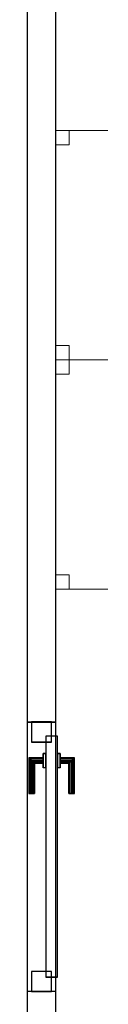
# Model space of a CAD drawing. Header units: metres. Extents: x 391.1 to 427.5, y 12.7 to 28.4.
# Tile 131 of 139: x 421.407 to 421.663, y 18.094 to 21.53. Entities that reach past the tile are written whole.
import ezdxf

# ---------------------------------------------------------------- set-up
doc = ezdxf.new("R2010")
doc.units = ezdxf.units.M
doc.layers.add('01_CARPINTERIA', color=5, linetype='Continuous', lineweight=25, true_color=0x0000ff)
for name, color, linetype, lineweight in [('02_MOBILIARIO', 7, 'Continuous', 18), ('A-DETL-____-MBND', 7, 'Continuous', 18), ('A-GENM-____-OTLN', 7, 'Continuous', 18), ('A-WALL-____-MCUT', 7, 'Continuous', 25), ('A-WALL-____-OTLN', 7, 'Continuous', 25)]:
    doc.layers.add(name, color=color, linetype=linetype, lineweight=lineweight)

# ---------------------------------------------------------------- blocks, each defined once
blk = doc.blocks.new('Family - Taula 120X80_P1-154623-04_TEL_P1')
at = {"layer": 'A-DETL-____-MBND', "color": 253, "true_color": 0xaaaaaa}
for p, q in [((0, 0), (0, 0.8001)), ((0, 0.8001), (1.2, 0.8001)), ((1.2, 0.8001), (0, 0.8001)), ((0, 0.8001), (0, 0)), ((0, 0.7501), (0, 0.8001)), ((0, 0.8001), (0.0464, 0.8001)), ((0.0464, 0.8001), (0, 0.8001)), ((0, 0.8001), (0, 0.7501)), ((0.0464, 0.8001), (0.0464, 0.7501)), ((0.0464, 0.7501), (0.0464, 0.8001)), ((1.1536, 0.7501), (1.1536, 0.8001)), ((1.1536, 0.8001), (1.2, 0.8001)), ((1.2, 0.8001), (1.1536, 0.8001)), ((1.1536, 0.8001), (1.1536, 0.7501)), ((1.2, 0.8001), (1.2, 0)), ((1.2, 0), (1.2, 0.8001)), ((1.2, 0.8001), (1.2, 0.7501)), ((1.2, 0.7501), (1.2, 0.8001)), ((0.0464, 0.7501), (0, 0.7501)), ((0, 0.7501), (0.0464, 0.7501)), ((1.2, 0.7501), (1.1536, 0.7501)), ((1.1536, 0.7501), (1.2, 0.7501)), ((0, 0), (0, 0.05)), ((0, 0.05), (0.0464, 0.05)), ((0.0464, 0.05), (0, 0.05)), ((0, 0.05), (0, 0)), ((0.0464, 0.05), (0.0464, 0)), ((0.0464, 0), (0.0464, 0.05)), ((1.1536, 0), (1.1536, 0.05)), ((1.1536, 0.05), (1.2, 0.05)), ((1.2, 0.05), (1.1536, 0.05)), ((1.1536, 0.05), (1.1536, 0)), ((1.2, 0.05), (1.2, 0)), ((1.2, 0), (1.2, 0.05)), ((0.0464, 0), (0, 0)), ((0, 0), (0.0464, 0)), ((1.2, 0), (0, 0)), ((0, 0), (1.2, 0)), ((1.2, 0), (1.1536, 0)), ((1.1536, 0), (1.2, 0))]:
    blk.add_line(p, q, dxfattribs=at)
blk = doc.blocks.new('Family - Mampara P1-154691-04_TEL_P1')
at = {"layer": 'A-WALL-____-MCUT', "color": 253, "true_color": 0xaaaaaa}
for p, q in [((4.6613, 0.1), (2.03, 0.1)), ((4.6613, 0), (4.6613, 0.1)), ((5.6013, 0.1), (5.6013, 0)), ((6.2313, 0.1), (5.6013, 0.1)), ((2.03, 0), (4.6613, 0)), ((5.6013, 0), (6.2313, 0))]:
    blk.add_line(p, q, dxfattribs=at)
at = {"layer": 'A-WALL-____-OTLN', "color": 253, "true_color": 0xaaaaaa}
for p, q in [((7.8292, 0.1), (0, 0.1)), ((5.6013, 0.1), (4.6613, 0.1)), ((4.6613, 0.1), (4.6613, 0)), ((5.6013, 0.1), (5.6013, 0)), ((0, 0), (7.8292, 0)), ((4.6613, 0), (5.6013, 0))]:
    blk.add_line(p, q, dxfattribs=at)
at = {"layer": 'A-WALL-____-OTLN', "color": 253, "lineweight": 18, "true_color": 0xaaaaaa}
blk.add_line((0, 0), (7.8292, 0), dxfattribs=at)
blk = doc.blocks.new('Family - Vano de puerta P1-154695-04_TEL_P1')
at = {"layer": 'A-GENM-____-OTLN', "color": 253, "true_color": 0xaaaaaa}
for p, q in [((421.507, 19.0795), (421.407, 19.0795)), ((421.407, 19.0795), (421.407, 18.1395)), ((421.407, 18.1395), (421.407, 19.0795)), ((421.407, 19.0795), (421.507, 19.0795)), ((421.507, 18.1395), (421.507, 19.0795)), ((421.507, 19.0795), (421.507, 18.1395)), ((421.407, 18.1395), (421.507, 18.1395)), ((421.407, 18.1395), (421.507, 18.1395))]:
    blk.add_line(p, q, dxfattribs=at)
blk = doc.blocks.new('Family - LONDR55-XX_ZZ-ARQ-CAA-M3D-Londres55-154934-04_TEL_P1')
at = {"layer": '01_CARPINTERIA', "color": 161, "true_color": 0xaaaaff}
for p, q in [((0.1263, 0.1487), (0.125, 0.15)), ((0.125, 0.15), (0.125, 0.1)), ((0.125, 0.15), (0.1263, 0.1487)), ((0.25, 0.15), (0.125, 0.15)), ((0.13, 0.145), (0.1263, 0.1487)), ((0.1263, 0.1487), (0.1263, 0.1)), ((0.1263, 0.1487), (0.1263, 0.1)), ((0.1263, 0.1487), (0.13, 0.145)), ((0.25, 0.1487), (0.1263, 0.1487)), ((0.25, 0.1487), (0.1263, 0.1487)), ((0.135, 0.14), (0.13, 0.145)), ((0.13, 0.145), (0.13, 0.1)), ((0.13, 0.145), (0.13, 0.1)), ((0.13, 0.145), (0.135, 0.14)), ((0.25, 0.145), (0.13, 0.145)), ((0.25, 0.145), (0.13, 0.145)), ((0.135, 0.1), (0.135, 0.14)), ((0.135, 0.14), (0.135, 0.1)), ((0.135, 0.14), (0.14, 0.135)), ((0.14, 0.135), (0.135, 0.14)), ((0.135, 0.14), (0.25, 0.14)), ((0.25, 0.14), (0.135, 0.14)), ((0.25, 0.1487), (0.25, 0.15)), ((0.25, 0.15), (0.25, 0.1487)), ((0.25, 0.145), (0.25, 0.1487)), ((0.25, 0.1487), (0.25, 0.145)), ((0.25, 0.145), (0.25, 0.14)), ((0.25, 0.14), (0.25, 0.145)), ((0.25, 0.14), (0.25, 0.135)), ((0.25, 0.135), (0.25, 0.14)), ((0.14, 0.135), (0.14, 0.1)), ((0.14, 0.135), (0.1437, 0.1313)), ((0.1437, 0.1313), (0.14, 0.135)), ((0.14, 0.135), (0.14, 0.1)), ((0.25, 0.135), (0.14, 0.135)), ((0.25, 0.135), (0.14, 0.135)), ((0.1437, 0.1313), (0.1437, 0.1)), ((0.1437, 0.1313), (0.145, 0.13)), ((0.145, 0.13), (0.1437, 0.1313)), ((0.1437, 0.1313), (0.1437, 0.1)), ((0.25, 0.1313), (0.1437, 0.1313)), ((0.25, 0.1313), (0.1437, 0.1313)), ((0.145, 0.13), (0.145, 0.1)), ((0.25, 0.13), (0.145, 0.13)), ((0.25, 0.135), (0.25, 0.1313)), ((0.25, 0.1313), (0.25, 0.135)), ((0.25, 0.1313), (0.25, 0.13)), ((0.25, 0.13), (0.25, 0.1313)), ((0.07, 0.07), (0, 0.07)), ((0, 0.07), (0, 0)), ((0.07, 0.07), (0, 0.07)), ((0, 0.07), (0, 0)), ((0.89, 0.09), (0.05, 0.09)), ((0.05, 0.09), (0.05, 0.05)), ((0.89, 0.09), (0.05, 0.09)), ((0.05, 0.09), (0.05, 0.05)), ((0.07, 0), (0.07, 0.07)), ((0.07, 0.07), (0.07, 0)), ((0.16, 0.1), (0.11, 0.1)), ((0.11, 0.1), (0.16, 0.1)), ((0.11, 0.1), (0.11, 0.09)), ((0.11, 0.09), (0.11, 0.1)), ((0.16, 0.09), (0.11, 0.09)), ((0.11, 0.09), (0.16, 0.09)), ((0.1263, 0.1), (0.125, 0.1)), ((0.125, 0.1), (0.1263, 0.1)), ((0.13, 0.1), (0.1263, 0.1)), ((0.1263, 0.1), (0.13, 0.1)), ((0.135, 0.1), (0.13, 0.1)), ((0.13, 0.1), (0.135, 0.1)), ((0.14, 0.1), (0.135, 0.1)), ((0.135, 0.1), (0.14, 0.1)), ((0.14, 0.1), (0.1437, 0.1)), ((0.1437, 0.1), (0.14, 0.1)), ((0.1437, 0.1), (0.145, 0.1)), ((0.145, 0.1), (0.1437, 0.1)), ((0.16, 0.1), (0.16, 0.09)), ((0.16, 0.1), (0.16, 0.09)), ((0.94, 0.07), (0.87, 0.07)), ((0.87, 0.07), (0.87, 0)), ((0.94, 0.07), (0.87, 0.07)), ((0.87, 0.07), (0.87, 0)), ((0.89, 0.05), (0.89, 0.09)), ((0.89, 0.09), (0.89, 0.05)), ((0.94, 0), (0.94, 0.07)), ((0.94, 0.07), (0.94, 0)), ((0.05, 0.05), (0.89, 0.05)), ((0.05, 0.05), (0.89, 0.05)), ((0.11, 0.05), (0.16, 0.05)), ((0.16, 0.05), (0.11, 0.05)), ((0.11, 0.05), (0.11, 0.04)), ((0.11, 0.04), (0.11, 0.05)), ((0.11, 0.04), (0.16, 0.04)), ((0.16, 0.04), (0.11, 0.04)), ((0.1263, 0.04), (0.125, 0.04)), ((0.125, 0.04), (0.1263, 0.04)), ((0.125, 0.04), (0.125, -0.01)), ((0.13, 0.04), (0.1263, 0.04)), ((0.1263, 0.04), (0.13, 0.04)), ((0.1263, 0.04), (0.1263, -0.0087)), ((0.1263, 0.04), (0.1263, -0.0087)), ((0.13, 0.04), (0.135, 0.04)), ((0.135, 0.04), (0.13, 0.04)), ((0.13, 0.04), (0.13, -0.005)), ((0.13, 0.04), (0.13, -0.005)), ((0.135, 0.04), (0.14, 0.04)), ((0.14, 0.04), (0.135, 0.04)), ((0.135, 0), (0.135, 0.04)), ((0.135, 0.04), (0.135, 0)), ((0.14, 0.04), (0.1437, 0.04)), ((0.1437, 0.04), (0.14, 0.04)), ((0.14, 0.04), (0.14, 0.005)), ((0.14, 0.04), (0.14, 0.005)), ((0.1437, 0.04), (0.145, 0.04)), ((0.145, 0.04), (0.1437, 0.04)), ((0.1437, 0.04), (0.1437, 0.0087)), ((0.1437, 0.04), (0.1437, 0.0087)), ((0.145, 0.04), (0.145, 0.01)), ((0.16, 0.05), (0.16, 0.04)), ((0.16, 0.05), (0.16, 0.04)), ((0, 0), (0.07, 0)), ((0, 0), (0.07, 0)), ((0.135, 0), (0.13, -0.005)), ((0.14, 0.005), (0.135, 0)), ((0.135, 0), (0.14, 0.005)), ((0.25, 0), (0.135, 0)), ((0.135, 0), (0.25, 0)), ((0.1437, 0.0087), (0.14, 0.005)), ((0.14, 0.005), (0.1437, 0.0087)), ((0.14, 0.005), (0.25, 0.005)), ((0.14, 0.005), (0.25, 0.005)), ((0.145, 0.01), (0.1437, 0.0087)), ((0.1437, 0.0087), (0.145, 0.01)), ((0.1437, 0.0087), (0.25, 0.0087)), ((0.1437, 0.0087), (0.25, 0.0087)), ((0.145, 0.01), (0.25, 0.01)), ((0.25, 0.0087), (0.25, 0.01)), ((0.25, 0.01), (0.25, 0.0087)), ((0.25, 0.005), (0.25, 0.0087)), ((0.25, 0.0087), (0.25, 0.005)), ((0.25, 0.005), (0.25, 0)), ((0.25, 0), (0.25, 0.005)), ((0.25, 0), (0.25, -0.005)), ((0.25, -0.005), (0.25, 0)), ((0.87, 0), (0.94, 0)), ((0.87, 0), (0.94, 0)), ((0.125, -0.01), (0.1263, -0.0087)), ((0.1263, -0.0087), (0.125, -0.01)), ((0.125, -0.01), (0.25, -0.01)), ((0.1263, -0.0087), (0.13, -0.005)), ((0.13, -0.005), (0.1263, -0.0087)), ((0.1263, -0.0087), (0.25, -0.0087)), ((0.1263, -0.0087), (0.25, -0.0087)), ((0.13, -0.005), (0.135, 0)), ((0.13, -0.005), (0.25, -0.005)), ((0.13, -0.005), (0.25, -0.005)), ((0.25, -0.005), (0.25, -0.0087)), ((0.25, -0.0087), (0.25, -0.005)), ((0.25, -0.0087), (0.25, -0.01)), ((0.25, -0.01), (0.25, -0.0087))]:
    blk.add_line(p, q, dxfattribs=at)
blk = doc.blocks.new('Family - Porta P1-154935-04_TEL_P1')
blk.add_blockref('Family - LONDR55-XX_ZZ-ARQ-CAA-M3D-Londres55-154934-04_TEL_P1', (0, 0))
blk = doc.blocks.new('Family - Taula 120X80_P1-155053-04_TEL_P1')
at = {"layer": 'A-DETL-____-MBND', "color": 253, "true_color": 0xaaaaaa}
for p, q in [((0, 0.8001), (1.2, 0.8001)), ((0, 0), (0, 0.8001)), ((1.2, 0.8001), (0, 0.8001)), ((0, 0.8001), (0, 0)), ((0, 0.8001), (0.0464, 0.8001)), ((0, 0.7501), (0, 0.8001)), ((0.0464, 0.8001), (0, 0.8001)), ((0, 0.8001), (0, 0.7501)), ((0.0464, 0.8001), (0.0464, 0.7501)), ((0.0464, 0.7501), (0.0464, 0.8001)), ((1.1536, 0.8001), (1.2, 0.8001)), ((1.1536, 0.7501), (1.1536, 0.8001)), ((1.2, 0.8001), (1.1536, 0.8001)), ((1.1536, 0.8001), (1.1536, 0.7501)), ((1.2, 0.8001), (1.2, 0.7501)), ((1.2, 0.7501), (1.2, 0.8001)), ((1.2, 0.8001), (1.2, 0)), ((1.2, 0), (1.2, 0.8001)), ((0.0464, 0.7501), (0, 0.7501)), ((0, 0.7501), (0.0464, 0.7501)), ((1.2, 0.7501), (1.1536, 0.7501)), ((1.1536, 0.7501), (1.2, 0.7501)), ((0, 0.05), (0.0464, 0.05)), ((0, 0), (0, 0.05)), ((0.0464, 0.05), (0, 0.05)), ((0, 0.05), (0, 0)), ((0.0464, 0.05), (0.0464, 0)), ((0.0464, 0), (0.0464, 0.05)), ((1.1536, 0.05), (1.2, 0.05)), ((1.1536, 0), (1.1536, 0.05)), ((1.2, 0.05), (1.1536, 0.05)), ((1.1536, 0.05), (1.1536, 0)), ((1.2, 0.05), (1.2, 0)), ((1.2, 0), (1.2, 0.05)), ((0.0464, 0), (0, 0)), ((1.2, 0), (0, 0)), ((0, 0), (1.2, 0)), ((1.1536, 0), (1.2, 0)), ((0, 0), (0.0464, 0)), ((1.2, 0), (1.1536, 0))]:
    blk.add_line(p, q, dxfattribs=at)
blk = doc.blocks.new('LONDR55-XX_ZZ-ARQ-CAA-M3D-Londres55_ifc-1-04_TEL_P1')
at = {"layer": '01_CARPINTERIA', "color": 253, "lineweight": 18, "true_color": 0xaaaaaa, "rotation": 270}
blk.add_blockref('Family - Porta P1-154935-04_TEL_P1', (421.422, 19.0795), dxfattribs=at)
at = {"layer": '02_MOBILIARIO', "color": 253, "lineweight": 18, "true_color": 0xaaaaaa}
for name, p in [('Family - Taula 120X80_P1-155053-04_TEL_P1', (421.507, 20.3428)), ('Family - Taula 120X80_P1-154623-04_TEL_P1', (421.507, 19.5428))]:
    blk.add_blockref(name, p, dxfattribs=at)
at = {"layer": 'A-GENM-____-OTLN', "color": 253, "lineweight": 18, "true_color": 0xaaaaaa}
blk.add_blockref('Family - Vano de puerta P1-154695-04_TEL_P1', (0, 0), dxfattribs=at)
at = {"layer": 'A-WALL-____-OTLN', "color": 253, "lineweight": 18, "true_color": 0xaaaaaa, "rotation": 269.9999999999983}
blk.add_blockref('Family - Mampara P1-154691-04_TEL_P1', (421.407, 23.7407), dxfattribs=at)

msp = doc.modelspace()

# ---------------------------------------------------------------- block references
at = {"lineweight": 5}
msp.add_blockref('LONDR55-XX_ZZ-ARQ-CAA-M3D-Londres55_ifc-1-04_TEL_P1', (0, 0), dxfattribs=at)

doc.saveas('drawing.dxf')
